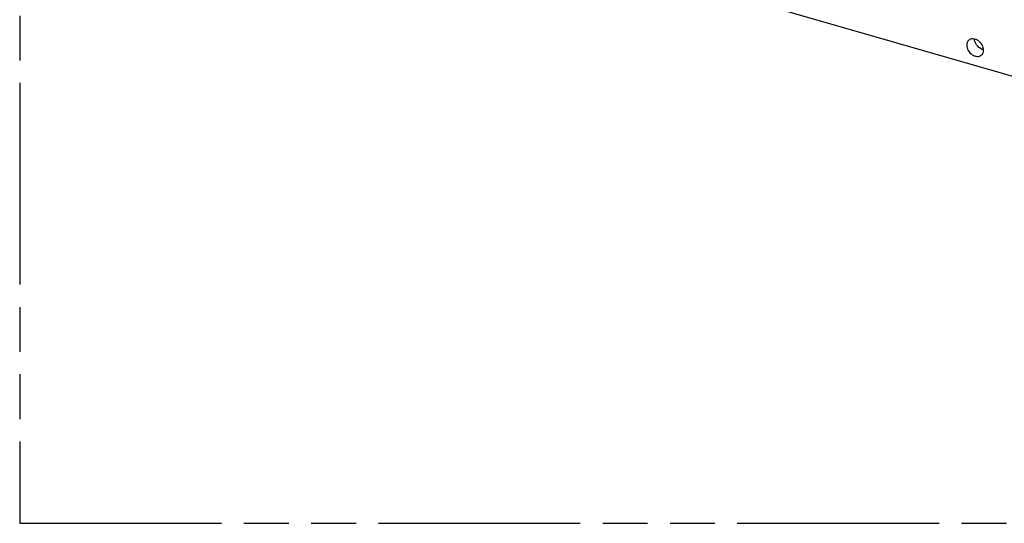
# Model space of a CAD drawing. Header units: millimetres. Extents: x 0 to 210, y 0 to 297.
# Tile 15 of 26: x 50 to 93, y 208 to 229. Entities that reach past the tile are written whole.
import ezdxf

# ---------------------------------------------------------------- set-up
doc = ezdxf.new("R2010")
doc.units = ezdxf.units.MM
doc.header["$LTSCALE"] = 19.36
doc.linetypes.add('PHANTOM', pattern=[0.8, 0.45, -0.05, 0.1, -0.05, 0.1, -0.05])
doc.layers.get('0').update_dxf_attribs({"linetype": 'CONTINUOUS'})
doc.layers.add('DEFAULT_3', color=7, linetype='PHANTOM')

msp = doc.modelspace()

# ---------------------------------------------------------------- linework, layer by layer
at = {"color": 7, "linetype": 'Continuous'}
msp.add_line((142.15358, 212.78838), (57.28309, 237.28838), dxfattribs=at)
for centre, radius, start, end in [((91.81954, 228.56305), 0.43017, 247.382356, 254.044099), ((91.80944, 228.52871), 0.39438, 254.082613, 258.725527)]:
    msp.add_arc(centre, radius, start, end, dxfattribs=at)
for points, knots in [([(91.0949, 228.54529), (91.06639, 228.52059), (91.01938, 228.45351), (91.00612, 228.37368), (91.00612, 228.33281)], [0, 0, 0, 0, 0.47995595, 1, 1, 1, 1]), ([(91.00612, 228.33281), (91.00612, 228.25435), (91.05805, 228.09195), (91.20109, 227.93974), (91.34584, 227.86624), (91.45646, 227.84376), (91.56096, 227.85632), (91.6206, 227.88935), (91.6448, 227.91032)], [0, 0, 0, 0, 0.25693793, 0.5308013, 0.66202427, 0.78361988, 0.89511915, 1, 1, 1, 1]), ([(91.73358, 228.12281), (91.73358, 228.20126), (91.68166, 228.36366), (91.53861, 228.51587), (91.39387, 228.58937), (91.28325, 228.61185), (91.17875, 228.59929), (91.11911, 228.56626), (91.0949, 228.54529)], [0, 0, 0, 0, 0.25693793, 0.5308013, 0.66202427, 0.78361988, 0.89511915, 1, 1, 1, 1]), ([(91.6541, 228.16597), (91.56708, 228.20212), (91.4163, 228.32574), (91.34149, 228.50781), (91.33665, 228.59898)], [0, 0, 0, 0, 0.50789103, 1, 1, 1, 1]), ([(91.6448, 227.91032), (91.67331, 227.93502), (91.72032, 228.0021), (91.73358, 228.08193), (91.73358, 228.12281)], [0, 0, 0, 0, 0.47995595, 1, 1, 1, 1])]:
    msp.add_open_spline(points, degree=3, knots=knots, dxfattribs=at)
at = {"layer": 'DEFAULT_3', "color": 91, "linetype": 'PHANTOM', "true_color": 0x80ff80}
for p, q in [((50.12864, 257.68), (50.12864, 207.68)), ((50.12864, 207.68), (150.12864, 207.68))]:
    msp.add_line(p, q, dxfattribs=at)

doc.saveas('drawing.dxf')
